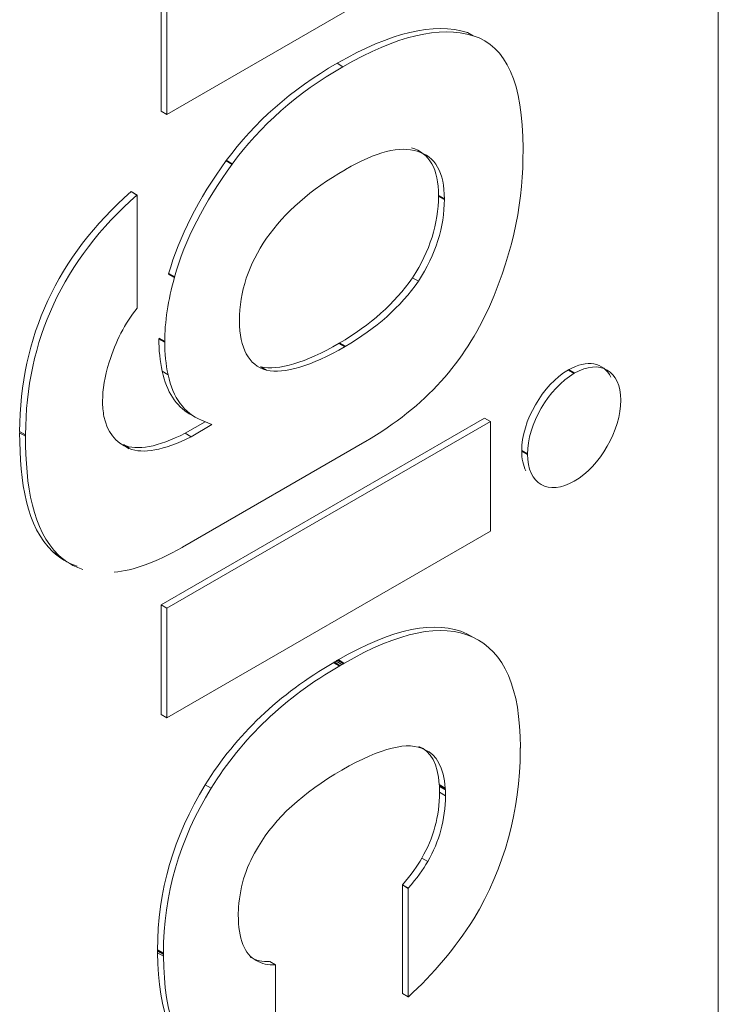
# Model space of a CAD drawing. Header units: millimetres. Extents: x 4 to 1188, y 1 to 840.
# Tile 100 of 123: x 1046.437 to 1047.235, y 149.818 to 150.941. Entities that reach past the tile are written whole.
import ezdxf

# ---------------------------------------------------------------- set-up
doc = ezdxf.new("R2010")
doc.units = ezdxf.units.MM
doc.layers.add('1', color=7, linetype='Continuous', true_color=0xffffff)

msp = doc.modelspace()

# ---------------------------------------------------------------- linework, layer by layer
at = {"layer": '1', "color": 154, "linetype": 'Continuous', "lineweight": 13}
for p, q in [((1047.2345, 135.6416), (1047.2345, 153.0602)), ((1046.6055, 150.8331), (1046.9745, 151.0462)), ((1046.5988, 150.9604), (1046.5988, 150.837)), ((1046.6055, 150.9565), (1046.6055, 150.8331)), ((1046.9549, 150.9229), (1046.9482, 150.9267)), ((1046.8063, 150.8876), (1046.7996, 150.8915)), ((1046.6055, 150.8331), (1046.5988, 150.837)), ((1047.0117, 150.7935), (1047.0118, 150.7945)), ((1047.0118, 150.7931), (1047.0117, 150.7935)), ((1046.8088, 150.7701), (1046.8087, 150.77)), ((1046.5646, 150.7451), (1046.5645, 150.7451)), ((1046.5712, 150.7412), (1046.5645, 150.7451)), ((1046.5713, 150.7412), (1046.5646, 150.7451)), ((1046.5713, 150.7412), (1046.5712, 150.7412)), ((1046.5713, 150.6121), (1046.5713, 150.7412)), ((1046.8924, 150.643), (1046.8857, 150.6469)), ((1046.802, 150.5722), (1046.8021, 150.5723)), ((1046.8087, 150.5684), (1046.8088, 150.5685)), ((1046.6068, 150.5362), (1046.6001, 150.5401)), ((1046.7122, 150.5453), (1046.7124, 150.5453)), ((1046.7189, 150.5415), (1046.7122, 150.5453)), ((1046.7191, 150.5414), (1046.7124, 150.5453)), ((1046.7189, 150.5415), (1046.7191, 150.5414)), ((1046.6306, 150.4919), (1046.639, 150.4871)), ((1046.9678, 150.4867), (1046.5988, 150.2737)), ((1046.9745, 150.4828), (1046.6055, 150.2698)), ((1046.649, 150.4825), (1046.6263, 150.4694)), ((1046.6449, 150.4842), (1046.6568, 150.4793)), ((1046.9745, 150.4828), (1046.9678, 150.4867)), ((1046.9745, 150.3577), (1046.9745, 150.4828)), ((1046.4441, 150.4678), (1046.4374, 150.4716)), ((1046.4441, 150.4662), (1046.4374, 150.47)), ((1046.633, 150.4655), (1046.6263, 150.4694)), ((1046.6568, 150.4793), (1046.633, 150.4655)), ((1046.6231, 150.3395), (1046.8314, 150.4598)), ((1046.6055, 150.1447), (1046.9745, 150.3577)), ((1046.4818, 150.3305), (1046.4751, 150.3343)), ((1046.6227, 150.3393), (1046.6227, 150.3393)), ((1046.6055, 150.2698), (1046.5988, 150.2737)), ((1046.5988, 150.2737), (1046.5988, 150.1485)), ((1046.6055, 150.2698), (1046.6055, 150.1447)), ((1046.9543, 150.2369), (1046.9476, 150.2408)), ((1046.8007, 150.2108), (1046.8005, 150.2107)), ((1046.7962, 150.2082), (1046.796, 150.2081)), ((1046.8051, 150.2055), (1046.7984, 150.2094)), ((1046.8028, 150.2043), (1046.8027, 150.2042)), ((1046.8074, 150.2069), (1046.8072, 150.2068)), ((1046.6055, 150.1447), (1046.5988, 150.1485)), ((1047.0087, 150.1105), (1047.0086, 150.1104)), ((1047.0086, 150.1082), (1047.0086, 150.1099)), ((1047.0087, 150.1114), (1047.0087, 150.1114)), ((1047.0087, 150.1105), (1047.0087, 150.1105)), ((1046.6559, 150.0646), (1046.6492, 150.0685)), ((1046.9162, 150.0686), (1046.9163, 150.0684)), ((1046.9229, 150.0647), (1046.9162, 150.0686)), ((1046.923, 150.0646), (1046.9163, 150.0684)), ((1046.9229, 150.0647), (1046.923, 150.0646)), ((1046.9233, 150.056), (1046.9166, 150.0599)), ((1046.903, 149.981), (1046.8963, 149.9849)), ((1046.8741, 149.9543), (1046.8741, 149.9542)), ((1046.8808, 149.9504), (1046.8741, 149.9543)), ((1046.8808, 149.9503), (1046.8741, 149.9542)), ((1046.8741, 149.9542), (1046.8741, 149.8304)), ((1046.8808, 149.9504), (1046.8808, 149.9503)), ((1046.8808, 149.9503), (1046.8808, 149.8265)), ((1046.5947, 149.8799), (1046.5947, 149.8797)), ((1046.5947, 149.8795), (1046.5947, 149.8794)), ((1046.5948, 149.8787), (1046.5948, 149.8769)), ((1046.6015, 149.8749), (1046.5948, 149.8787)), ((1046.6015, 149.873), (1046.5948, 149.8769)), ((1046.6014, 149.876), (1046.6014, 149.8759)), ((1046.6014, 149.8756), (1046.6014, 149.8755)), ((1046.6015, 149.8749), (1046.6015, 149.873)), ((1046.7294, 149.8629), (1046.7227, 149.8668)), ((1046.7294, 149.7391), (1046.7294, 149.8629)), ((1046.8808, 149.8265), (1046.8741, 149.8304)), ((1046.8808, 149.8265), (1046.8809, 149.8266))]:
    msp.add_line(p, q, dxfattribs=at)
at = {"layer": '1', "color": 154, "linetype": 'Continuous', "lineweight": 35}
for p, q in [((1046.6799, 150.7765), (1046.6732, 150.7804)), ((1046.922, 150.7364), (1046.9153, 150.7402)), ((1046.6141, 150.6475), (1046.6074, 150.6514)), ((1046.6029, 150.5736), (1046.5962, 150.5775)), ((1046.8087, 150.5684), (1046.802, 150.5722)), ((1046.8088, 150.5685), (1046.8021, 150.5723)), ((1047.0702, 150.5378), (1047.0635, 150.5417)), ((1046.5624, 150.4522), (1046.5557, 150.4561)), ((1047.0169, 150.4455), (1047.0102, 150.4494)), ((1046.8072, 150.2068), (1046.8005, 150.2107)), ((1046.8074, 150.2069), (1046.8007, 150.2108)), ((1046.8027, 150.2042), (1046.796, 150.2081)), ((1046.8028, 150.2043), (1046.7962, 150.2082)), ((1046.9231, 150.063), (1046.9164, 150.0669)), ((1046.6014, 149.876), (1046.5947, 149.8799)), ((1046.6014, 149.8755), (1046.5947, 149.8794))]:
    msp.add_line(p, q, dxfattribs=at)
at = {"layer": '1', "color": 154, "linetype": 'Continuous', "lineweight": 13}
for centre in [(1046.7538, 149.9637), (1046.7605, 149.9599)]:
    msp.add_ellipse(centre, major_axis=(-0.0531, -0.092), ratio=0.57735, start_param=6.280218, end_param=6.640506, dxfattribs=at)
for points, degree in [([(1046.9482, 150.9267), (1046.9102, 150.9385), (1046.8607, 150.9267), (1046.7996, 150.8915)], 3), ([(1046.9549, 150.9229), (1046.9169, 150.9346), (1046.8674, 150.9228), (1046.8063, 150.8876)], 3), ([(1047.0118, 150.7945), (1047.0117, 150.8684), (1046.9927, 150.9113), (1046.9549, 150.9229)], 3), ([(1046.7996, 150.8915), (1046.7473, 150.8613), (1046.7052, 150.8243), (1046.6732, 150.7804)], 3), ([(1046.8063, 150.8876), (1046.754, 150.8574), (1046.7119, 150.8204), (1046.6799, 150.7765)], 3), ([(1046.8911, 150.7911), (1046.8716, 150.7975), (1046.8442, 150.7905), (1046.809, 150.7703)], 3), ([(1046.9153, 150.7402), (1046.9154, 150.7709), (1046.905, 150.7892), (1046.8844, 150.795)], 3), ([(1046.922, 150.7364), (1046.9221, 150.7671), (1046.9117, 150.7853), (1046.8911, 150.7911)], 3), ([(1046.9733, 150.6142), (1047.0029, 150.6813), (1047.0117, 150.7368), (1047.0118, 150.7931)], 3), ([(1046.6732, 150.7804), (1046.6412, 150.7366), (1046.6193, 150.6935), (1046.6074, 150.6514)], 3), ([(1046.6799, 150.7765), (1046.6479, 150.7327), (1046.626, 150.6897), (1046.6141, 150.6475)], 3), ([(1046.8087, 150.77), (1046.7695, 150.7474), (1046.7397, 150.7214), (1046.7191, 150.6918)], 3), ([(1046.8089, 150.7702), (1046.8089, 150.7702), (1046.8089, 150.7702), (1046.8088, 150.7701)], 3), ([(1046.809, 150.7703), (1046.809, 150.7703), (1046.809, 150.7702), (1046.8089, 150.7702)], 3), ([(1046.5645, 150.7451), (1046.4803, 150.6707), (1046.4379, 150.5793), (1046.4374, 150.4716)], 3), ([(1046.5712, 150.7412), (1046.487, 150.6669), (1046.4446, 150.5755), (1046.4441, 150.4678)], 3), ([(1046.8857, 150.6469), (1046.9055, 150.6774), (1046.9153, 150.7085), (1046.9153, 150.7402)], 3), ([(1046.8924, 150.643), (1046.9122, 150.6735), (1046.922, 150.7046), (1046.922, 150.7364)], 3), ([(1046.7191, 150.6918), (1046.6986, 150.6623), (1046.6882, 150.6309), (1046.6883, 150.5979)], 3), ([(1046.6141, 150.6475), (1046.6067, 150.6209), (1046.6029, 150.5963), (1046.6029, 150.5736)], 3), ([(1046.8021, 150.5723), (1046.8374, 150.5927), (1046.8653, 150.6176), (1046.8857, 150.6469)], 3), ([(1046.8088, 150.5685), (1046.8441, 150.5888), (1046.872, 150.6138), (1046.8924, 150.643)], 3), ([(1046.5395, 150.5504), (1046.5469, 150.5741), (1046.5575, 150.5947), (1046.5713, 150.6121)], 3), ([(1046.832, 150.4601), (1046.9006, 150.4999), (1046.9458, 150.5517), (1046.9733, 150.6142)], 3), ([(1046.6883, 150.5979), (1046.6883, 150.5978), (1046.6883, 150.5978), (1046.6883, 150.5977)], 3), ([(1046.6883, 150.5977), (1046.6883, 150.566), (1046.6986, 150.5472), (1046.7189, 150.5415)], 3), ([(1046.5962, 150.5775), (1046.5962, 150.5643), (1046.5975, 150.5518), (1046.6001, 150.5401)], 3), ([(1046.6029, 150.5736), (1046.6029, 150.5605), (1046.6042, 150.5479), (1046.6068, 150.5362)], 3), ([(1046.7124, 150.5453), (1046.733, 150.5407), (1046.7628, 150.5497), (1046.802, 150.5722)], 3), ([(1046.7191, 150.5414), (1046.7397, 150.5369), (1046.7695, 150.5458), (1046.8087, 150.5684)], 3), ([(1046.532, 150.5062), (1046.532, 150.5196), (1046.5345, 150.5342), (1046.5395, 150.5504)], 3), ([(1047.112, 150.5336), (1047.1036, 150.5501), (1047.085, 150.5541), (1047.0635, 150.5417)], 3), ([(1047.1234, 150.5071), (1047.1234, 150.541), (1047.0996, 150.5548), (1047.0702, 150.5378)], 3), ([(1046.6001, 150.5401), (1046.605, 150.5168), (1046.6156, 150.5006), (1046.6315, 150.4914)], 3), ([(1046.6068, 150.5362), (1046.6124, 150.5098), (1046.6252, 150.4925), (1046.6449, 150.4842)], 3), ([(1047.0635, 150.5417), (1047.034, 150.5247), (1047.0102, 150.4834), (1047.0102, 150.4494)], 3), ([(1047.0702, 150.5378), (1047.0407, 150.5208), (1047.0169, 150.4795), (1047.0169, 150.4455)], 3), ([(1046.5336, 150.4887), (1046.5325, 150.4942), (1046.532, 150.5001), (1046.532, 150.5062)], 3), ([(1047.0702, 150.4148), (1047.0996, 150.4318), (1047.1234, 150.4731), (1047.1234, 150.5071)], 3), ([(1046.5624, 150.4522), (1046.5467, 150.459), (1046.537, 150.4712), (1046.5336, 150.4887)], 3), ([(1046.4374, 150.4716), (1046.4375, 150.4711), (1046.4375, 150.4706), (1046.4374, 150.47)], 3), ([(1046.4374, 150.47), (1046.4374, 150.4134), (1046.4456, 150.3622), (1046.4751, 150.3343)], 3), ([(1046.6263, 150.4694), (1046.5949, 150.4537), (1046.5714, 150.4493), (1046.5557, 150.4561)], 3), ([(1046.4441, 150.4678), (1046.4442, 150.4672), (1046.4442, 150.4667), (1046.4441, 150.4662)], 3), ([(1046.4441, 150.4662), (1046.4441, 150.4096), (1046.4523, 150.3583), (1046.4818, 150.3305)], 3), ([(1046.633, 150.4655), (1046.6016, 150.4499), (1046.5781, 150.4454), (1046.5624, 150.4522)], 3), ([(1046.8314, 150.4598), (1046.8315, 150.4599), (1046.832, 150.4601)], 2), ([(1047.0102, 150.4494), (1047.0102, 150.4403), (1047.0119, 150.4327), (1047.0149, 150.4267)], 3), ([(1047.0169, 150.4455), (1047.0169, 150.4115), (1047.0407, 150.3978), (1047.0702, 150.4148)], 3), ([(1046.4751, 150.3343), (1046.483, 150.327), (1046.4922, 150.3213), (1046.5029, 150.3179)], 3), ([(1046.5454, 150.3108), (1046.5669, 150.313), (1046.5924, 150.3219), (1046.6227, 150.3393)], 3), ([(1046.6227, 150.3393), (1046.6227, 150.3392), (1046.6227, 150.3393), (1046.6231, 150.3395)], 3), ([(1046.4818, 150.3305), (1046.4897, 150.3231), (1046.4989, 150.3174), (1046.5096, 150.314)], 3), ([(1046.9476, 150.2408), (1046.9123, 150.257), (1046.8634, 150.247), (1046.8007, 150.2108)], 3), ([(1046.9543, 150.2369), (1046.919, 150.2531), (1046.8701, 150.2431), (1046.8074, 150.2069)], 3), ([(1047.0087, 150.1114), (1047.0086, 150.1784), (1046.9905, 150.2202), (1046.9543, 150.2369)], 3), ([(1046.8005, 150.2107), (1046.7996, 150.2102), (1046.7993, 150.21), (1046.7984, 150.2094)], 3), ([(1046.796, 150.2081), (1046.7334, 150.1719), (1046.6844, 150.1254), (1046.6492, 150.0685)], 3), ([(1046.8027, 150.2042), (1046.7401, 150.1681), (1046.6911, 150.1216), (1046.6559, 150.0646)], 3), ([(1046.7984, 150.2094), (1046.7974, 150.2089), (1046.7971, 150.2087), (1046.7962, 150.2082)], 3), ([(1046.8051, 150.2055), (1046.8041, 150.205), (1046.8038, 150.2048), (1046.8028, 150.2043)], 3), ([(1046.8072, 150.2068), (1046.8063, 150.2063), (1046.806, 150.2061), (1046.8051, 150.2055)], 3), ([(1046.8051, 150.0853), (1046.8498, 150.111), (1046.8813, 150.1186), (1046.8996, 150.1084)], 3), ([(1046.8929, 150.1122), (1046.9067, 150.1067), (1046.9144, 150.0921), (1046.9162, 150.0686)], 3), ([(1047.0086, 150.1104), (1047.0087, 150.1105), (1047.0087, 150.1114)], 2), ([(1047.0086, 150.1099), (1047.0086, 150.1102), (1047.0087, 150.1104), (1047.0087, 150.1105)], 3), ([(1046.8996, 150.1084), (1046.9134, 150.1028), (1046.9211, 150.0882), (1046.9229, 150.0647)], 3), ([(1046.9555, 149.9154), (1046.9906, 149.9743), (1047.0082, 150.0385), (1047.0086, 150.1082)], 3), ([(1046.7099, 149.9981), (1046.7288, 150.0305), (1046.7604, 150.0594), (1046.8051, 150.0853)], 3), ([(1046.6492, 150.0685), (1046.613, 150.0099), (1046.5948, 149.947), (1046.5947, 149.8799)], 3), ([(1046.6559, 150.0646), (1046.6197, 150.0061), (1046.6015, 149.9432), (1046.6014, 149.876)], 3), ([(1046.9163, 150.0684), (1046.9163, 150.0676), (1046.9164, 150.0676), (1046.9164, 150.0669)], 3), ([(1046.9164, 150.0669), (1046.9165, 150.0646), (1046.9166, 150.0624), (1046.9166, 150.0599)], 3), ([(1046.923, 150.0646), (1046.923, 150.0637), (1046.9231, 150.0637), (1046.9231, 150.063)], 3), ([(1046.9166, 150.0599), (1046.9163, 150.0326), (1046.9095, 150.0073), (1046.8963, 149.9849)], 3), ([(1046.9233, 150.056), (1046.923, 150.0287), (1046.9162, 150.0035), (1046.903, 149.981)], 3), ([(1046.9231, 150.063), (1046.9232, 150.0607), (1046.9233, 150.0585), (1046.9233, 150.056)], 3), ([(1046.6872, 149.9288), (1046.689, 149.9543), (1046.6967, 149.9777), (1046.7099, 149.9981)], 3), ([(1046.8963, 149.9849), (1046.8912, 149.9759), (1046.8839, 149.9658), (1046.8741, 149.9543)], 3), ([(1046.903, 149.981), (1046.8979, 149.972), (1046.8906, 149.9619), (1046.8808, 149.9504)], 3), ([(1046.6868, 149.92), (1046.6869, 149.922), (1046.6869, 149.9243), (1046.687, 149.926)], 3), ([(1046.7073, 149.8679), (1046.6939, 149.8752), (1046.6871, 149.8926), (1046.6868, 149.92)], 3), ([(1046.687, 149.926), (1046.6871, 149.9277), (1046.6872, 149.9278), (1046.6872, 149.9288)], 3), ([(1046.8809, 149.8266), (1046.9093, 149.8524), (1046.9342, 149.8822), (1046.9555, 149.9154)], 3), ([(1046.5947, 149.8797), (1046.5947, 149.8797), (1046.5947, 149.8796), (1046.5947, 149.8795)], 3), ([(1046.5947, 149.8794), (1046.5947, 149.8793), (1046.5947, 149.8791), (1046.5948, 149.8787)], 3), ([(1046.5948, 149.8769), (1046.5953, 149.8077), (1046.6129, 149.764), (1046.6474, 149.7458)], 3), ([(1046.6014, 149.8759), (1046.6014, 149.8758), (1046.6014, 149.8757), (1046.6014, 149.8756)], 3), ([(1046.6014, 149.8755), (1046.6014, 149.8754), (1046.6014, 149.8753), (1046.6015, 149.8749)], 3), ([(1046.6015, 149.873), (1046.602, 149.8039), (1046.6196, 149.7601), (1046.6541, 149.7419)], 3)]:
    msp.add_open_spline(points, degree=degree, dxfattribs=at)

doc.saveas('drawing.dxf')
